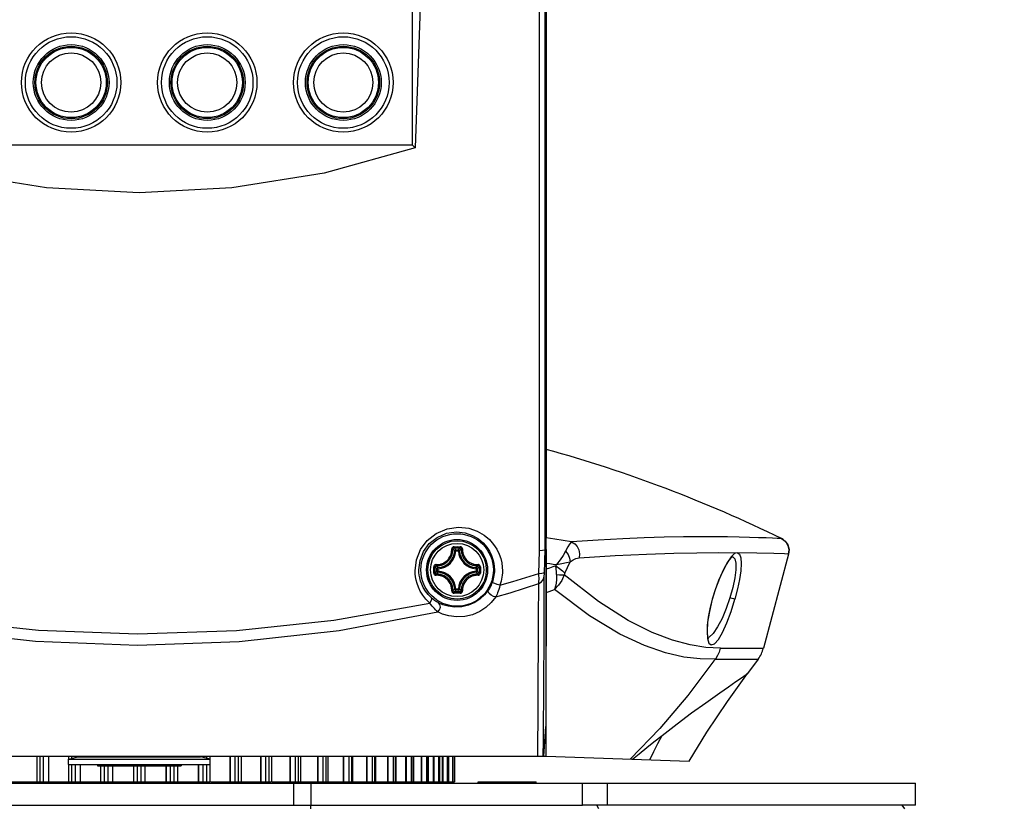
# Model space of a CAD drawing. Extents: x 0 to 420, y 0 to 297.
# Tile 16 of 65: x 102 to 129, y 184 to 205. Entities that reach past the tile are written whole.
import ezdxf

# ---------------------------------------------------------------- set-up
doc = ezdxf.new("R2010")
doc.units = 0
doc.header["$LTSCALE"] = 23.1
doc.layers.get('0').update_dxf_attribs({"linetype": 'CONTINUOUS'})
for name, color, linetype in [('02___PRT_ALL_AXES', 7, 'CONTINUOUS'), ('AXES', 7, 'CONTINUOUS'), ('DIM_PILOTEES', 7, 'CONTINUOUS')]:
    doc.layers.add(name, color=color, linetype=linetype)
doc.dimstyles.get("Standard").update_dxf_attribs({"dimtxt": 2.5, "dimasz": 2.5, "dimexe": 1.25, "dimexo": 0.625, "dimtad": 1, "dimcen": 2.5, "dimazin": 3, "dimtfac": 1, "dimtmove": 0, "dimatfit": 3})

# ---------------------------------------------------------------- blocks, each defined once
blk = doc.blocks.new('_FILLED')
at = {"color": 0, "linetype": 'BYBLOCK'}
blk.add_solid([(0, 0), (-1, 0.1429), (-1, -0.1429)], dxfattribs=at)
blk = doc.blocks.new('*D1')
at = {"layer": 'DIM_PILOTEES', "color": 2, "linetype": 'CONTINUOUS'}
for p, q in [((105.68, 225.385), (154.38, 225.385)), ((152.38, 225.385), (152.38, 194.85)), ((152.38, 164.315), (152.38, 194.85)), ((110.704, 164.315), (154.38, 164.315))]:
    blk.add_line(p, q, dxfattribs=at)
at = {"layer": 'DIM_PILOTEES', "color": 2, "linetype": 'CONTINUOUS', "xscale": 3.5, "yscale": 3.5, "zscale": 3.5}
for p, rotation in [((152.38, 225.385), 90), ((152.38, 164.315), 270)]:
    blk.add_blockref('_FILLED', p, dxfattribs=dict(at, rotation=rotation))
blk = doc.blocks.new('*D4')
at = {"layer": 'DIM_PILOTEES', "color": 2, "linetype": 'CONTINUOUS'}
for p, q in [((113.15, 244.945), (168.725, 244.945)), ((166.725, 244.945), (166.725, 200.61)), ((166.725, 156.275), (166.725, 200.61)), ((107.179, 156.275), (168.725, 156.275))]:
    blk.add_line(p, q, dxfattribs=at)
at = {"layer": 'DIM_PILOTEES', "color": 2, "linetype": 'CONTINUOUS', "xscale": 3.5, "yscale": 3.5, "zscale": 3.5}
for p, rotation in [((166.725, 244.945), 90.0000000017), ((166.725, 156.275), 270.0000000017)]:
    blk.add_blockref('_FILLED', p, dxfattribs=dict(at, rotation=rotation))

msp = doc.modelspace()

# ---------------------------------------------------------------- linework, layer by layer
at = {"color": 7, "linetype": 'CONTINUOUS'}
for p, q in [((116.629, 184.866), (116.629, 231.367)), ((113.022, 213.223), (113.022, 201.305)), ((116.625, 210.883), (116.625, 190.74)), ((98.337, 201.305), (113.022, 201.305)), ((113.098, 201.229), (113.022, 201.305)), ((122.956, 190.719), (123.055, 190.647)), ((114.196, 190.418), (114.263, 190.418)), ((114.196, 190.388), (114.196, 190.418)), ((114.263, 190.388), (114.263, 190.418)), ((116.6, 190.423), (116.579, 190.408)), ((116.589, 190.112), (116.6, 190.423)), ((116.6, 190.423), (116.622, 190.423)), ((116.622, 190.423), (116.622, 190.373)), ((123.055, 190.647), (123.124, 190.548)), ((123.134, 190.524), (123.079, 190.619)), ((123.124, 190.548), (123.156, 190.428)), ((123.157, 190.417), (123.134, 190.524)), ((123.156, 190.428), (123.146, 190.302)), ((123.146, 190.302), (123.157, 190.417)), ((114.196, 190.388), (114.166, 190.39)), ((114.196, 190.388), (114.263, 190.388)), ((114.263, 190.388), (114.293, 190.39)), ((116.622, 190.324), (116.621, 188.597)), ((116.622, 190.373), (116.622, 190.324)), ((123.145, 190.302), (122.467, 187.77)), ((113.603, 189.875), (113.603, 189.957)), ((113.603, 189.793), (113.603, 189.875)), ((113.638, 189.875), (113.638, 189.957)), ((113.638, 189.794), (113.638, 189.875)), ((113.716, 189.909), (113.686, 189.909)), ((113.686, 189.841), (113.686, 189.909)), ((113.716, 189.909), (113.715, 189.939)), ((113.716, 189.841), (113.716, 189.909)), ((114.742, 189.909), (114.744, 189.939)), ((114.742, 189.909), (114.772, 189.909)), ((114.742, 189.909), (114.742, 189.841)), ((114.772, 189.909), (114.772, 189.841)), ((114.82, 189.957), (114.82, 189.875)), ((114.82, 189.875), (114.82, 189.794)), ((114.856, 189.957), (114.856, 189.875)), ((114.856, 189.875), (114.856, 189.793)), ((116.577, 189.791), (116.589, 190.112)), ((116.902, 190.02), (116.885, 189.984)), ((117.128, 189.79), (117.268, 190.095)), ((113.716, 189.841), (113.686, 189.841)), ((113.716, 189.841), (113.715, 189.812)), ((114.742, 189.841), (114.772, 189.841)), ((114.742, 189.841), (114.744, 189.812)), ((118.035, 189.023), (117.112, 189.745)), ((114.196, 189.362), (114.166, 189.361)), ((114.263, 189.362), (114.196, 189.362)), ((114.196, 189.362), (114.196, 189.332)), ((114.263, 189.362), (114.293, 189.361)), ((114.263, 189.362), (114.263, 189.332)), ((116.419, 188.562), (116.423, 189.508)), ((117.79, 188.641), (116.846, 189.348)), ((114.263, 189.332), (114.196, 189.332)), ((121.098, 189.085), (121.093, 189.086)), ((116.416, 187.741), (116.419, 188.562)), ((116.621, 188.597), (116.62, 187.042)), ((118.605, 188.152), (117.79, 188.641)), ((120.951, 188.223), (120.963, 188.03)), ((121.011, 188.069), (120.979, 188.058)), ((121.309, 187.77), (122.467, 187.77)), ((121.175, 187.48), (122.33, 187.48)), ((122.33, 187.48), (122.041, 187.087)), ((116.62, 187.042), (116.619, 185.669)), ((121.904, 186.993), (122.041, 187.087)), ((116.552, 185.301), (116.556, 185.803)), ((116.629, 185.882), (116.619, 185.882)), ((116.548, 184.865), (116.552, 185.301)), ((94.729, 184.865), (116.629, 184.865)), ((102.938, 184.175), (102.938, 184.865)), ((103.007, 184.865), (103.007, 184.175)), ((103.11, 184.175), (103.11, 184.865)), ((103.237, 184.865), (103.237, 184.175)), ((103.242, 184.865), (103.242, 184.175)), ((103.774, 184.79), (104.029, 184.85)), ((103.783, 184.79), (103.783, 184.865)), ((103.863, 184.865), (103.863, 184.811)), ((103.969, 184.836), (103.969, 184.865)), ((104.029, 184.85), (107.329, 184.85)), ((104.074, 184.85), (104.074, 184.865)), ((104.173, 184.865), (104.173, 184.85)), ((104.23, 184.865), (104.23, 184.85)), ((104.274, 184.85), (104.274, 184.865)), ((104.287, 184.85), (104.287, 184.865)), ((104.291, 184.85), (104.291, 184.865)), ((104.427, 184.865), (104.427, 184.85)), ((104.478, 184.865), (104.478, 184.85)), ((104.823, 184.85), (104.823, 184.865)), ((104.873, 184.85), (104.873, 184.865)), ((104.88, 184.85), (104.88, 184.865)), ((105.017, 184.865), (105.017, 184.85)), ((105.048, 184.865), (105.048, 184.85)), ((105.572, 184.865), (105.572, 184.85)), ((105.574, 184.865), (105.574, 184.85)), ((105.675, 184.85), (105.675, 184.865)), ((105.683, 184.85), (105.683, 184.865)), ((105.785, 184.865), (105.785, 184.85)), ((105.787, 184.865), (105.787, 184.85)), ((106.311, 184.865), (106.311, 184.85)), ((106.341, 184.865), (106.341, 184.85)), ((106.478, 184.85), (106.478, 184.865)), ((106.485, 184.85), (106.485, 184.865)), ((106.536, 184.865), (106.536, 184.85)), ((106.88, 184.865), (106.88, 184.85)), ((106.931, 184.865), (106.931, 184.85)), ((107.067, 184.85), (107.067, 184.865)), ((107.071, 184.85), (107.071, 184.865)), ((107.085, 184.865), (107.085, 184.85)), ((107.128, 184.865), (107.128, 184.85)), ((107.186, 184.865), (107.186, 184.85)), ((107.284, 184.85), (107.284, 184.865)), ((107.584, 184.79), (107.329, 184.85)), ((107.39, 184.865), (107.39, 184.836)), ((107.495, 184.811), (107.495, 184.865)), ((107.575, 184.865), (107.575, 184.79)), ((108.117, 184.865), (108.117, 184.175)), ((108.122, 184.865), (108.122, 184.175)), ((108.249, 184.865), (108.249, 184.175)), ((108.351, 184.175), (108.351, 184.865)), ((108.421, 184.865), (108.421, 184.175)), ((108.94, 184.865), (108.94, 184.175)), ((108.947, 184.865), (108.947, 184.175)), ((109.08, 184.865), (109.08, 184.175)), ((109.178, 184.175), (109.178, 184.865)), ((109.238, 184.865), (109.238, 184.175)), ((109.727, 184.865), (109.727, 184.175)), ((109.736, 184.865), (109.736, 184.175)), ((109.873, 184.865), (109.873, 184.175)), ((109.966, 184.175), (109.966, 184.865)), ((110.017, 184.865), (110.017, 184.175)), ((110.471, 184.865), (110.471, 184.175)), ((110.481, 184.865), (110.481, 184.175)), ((110.621, 184.865), (110.621, 184.175)), ((110.708, 184.175), (110.708, 184.865)), ((110.749, 184.865), (110.749, 184.175)), ((111.161, 184.865), (111.161, 184.175)), ((111.173, 184.865), (111.173, 184.175)), ((111.314, 184.865), (111.314, 184.175)), ((111.394, 184.175), (111.394, 184.865)), ((111.427, 184.175), (111.427, 184.865)), ((111.792, 184.865), (111.792, 184.175)), ((111.805, 184.865), (111.805, 184.175)), ((111.946, 184.865), (111.946, 184.175)), ((112.018, 184.175), (112.018, 184.865)), ((112.043, 184.175), (112.043, 184.865)), ((112.356, 184.865), (112.356, 184.175)), ((112.369, 184.865), (112.369, 184.175)), ((112.509, 184.865), (112.509, 184.175)), ((112.572, 184.175), (112.572, 184.865)), ((112.591, 184.175), (112.591, 184.865)), ((112.846, 184.865), (112.846, 184.175)), ((112.861, 184.865), (112.861, 184.175)), ((112.997, 184.865), (112.997, 184.175)), ((113.051, 184.175), (113.051, 184.865)), ((113.064, 184.175), (113.064, 184.865)), ((113.259, 184.865), (113.259, 184.175)), ((113.274, 184.865), (113.274, 184.175)), ((113.405, 184.865), (113.405, 184.175)), ((113.449, 184.175), (113.449, 184.865)), ((113.457, 184.175), (113.457, 184.865)), ((113.588, 184.865), (113.588, 184.175)), ((113.603, 184.865), (113.603, 184.175)), ((113.728, 184.865), (113.728, 184.175)), ((113.762, 184.175), (113.762, 184.865)), ((113.766, 184.175), (113.766, 184.865)), ((113.83, 184.865), (113.83, 184.175)), ((113.846, 184.865), (113.846, 184.175)), ((113.964, 184.865), (113.964, 184.175)), ((113.986, 184.175), (113.986, 184.865)), ((113.988, 184.175), (113.988, 184.865)), ((113.999, 184.865), (113.999, 184.175)), ((114.108, 184.865), (114.108, 184.175)), ((114.119, 184.175), (114.119, 184.865)), ((114.12, 184.175), (114.12, 184.865)), ((114.16, 184.865), (114.16, 184.175)), ((116.629, 184.866), (120.472, 184.732)), ((103.774, 184.79), (107.584, 184.79)), ((103.774, 184.64), (103.774, 184.79)), ((103.774, 184.64), (107.584, 184.64)), ((103.783, 184.175), (103.783, 184.64)), ((103.863, 184.64), (103.863, 184.175)), ((103.969, 184.175), (103.969, 184.64)), ((104.088, 184.64), (104.088, 184.175)), ((104.092, 184.64), (104.092, 184.175)), ((104.554, 184.64), (104.554, 184.61)), ((104.554, 184.61), (106.804, 184.61)), ((104.622, 184.64), (104.622, 184.61)), ((104.649, 184.175), (104.649, 184.61)), ((104.739, 184.61), (104.739, 184.175)), ((104.763, 184.61), (104.763, 184.64)), ((104.817, 184.64), (104.817, 184.61)), ((104.846, 184.175), (104.846, 184.61)), ((104.957, 184.61), (104.957, 184.175)), ((104.96, 184.61), (104.96, 184.175)), ((105.484, 184.64), (105.484, 184.61)), ((105.51, 184.61), (105.51, 184.64)), ((105.524, 184.61), (105.524, 184.175)), ((105.524, 184.61), (105.524, 184.175)), ((105.626, 184.61), (105.626, 184.175)), ((105.733, 184.175), (105.733, 184.61)), ((105.834, 184.61), (105.834, 184.175)), ((105.835, 184.61), (105.835, 184.175)), ((105.849, 184.61), (105.849, 184.64)), ((105.875, 184.64), (105.875, 184.61)), ((106.399, 184.61), (106.399, 184.175)), ((106.401, 184.61), (106.401, 184.175)), ((106.512, 184.61), (106.512, 184.175)), ((106.541, 184.64), (106.541, 184.61)), ((106.595, 184.61), (106.595, 184.64)), ((106.619, 184.175), (106.619, 184.61)), ((106.71, 184.61), (106.71, 184.175)), ((106.736, 184.64), (106.736, 184.61)), ((106.804, 184.64), (106.804, 184.61)), ((107.266, 184.64), (107.266, 184.175)), ((107.27, 184.64), (107.27, 184.175)), ((107.39, 184.64), (107.39, 184.175)), ((107.495, 184.175), (107.495, 184.64)), ((107.575, 184.64), (107.575, 184.175)), ((107.584, 184.64), (107.584, 184.79)), ((93.83, 184.145), (117.601, 184.145)), ((99.931, 184.175), (102.937, 184.175)), ((102.938, 184.175), (103.783, 184.175)), ((103.783, 184.175), (104.649, 184.175)), ((104.248, 184.145), (104.248, 184.175)), ((104.458, 184.145), (104.458, 184.175)), ((104.464, 184.175), (104.464, 184.145)), ((104.649, 184.175), (107.575, 184.175)), ((106.894, 184.175), (106.894, 184.145)), ((106.9, 184.145), (106.9, 184.175)), ((107.11, 184.145), (107.11, 184.175)), ((107.599, 184.175), (108.421, 184.175)), ((108.421, 184.175), (109.238, 184.175)), ((109.253, 184.175), (114.12, 184.175)), ((109.84, 183.545), (109.84, 184.145)), ((110.301, 183.545), (110.301, 184.145)), ((114.131, 184.175), (114.16, 184.175)), ((114.799, 184.175), (116.359, 184.175)), ((114.799, 184.145), (114.799, 184.175)), ((116.359, 184.145), (116.359, 184.175)), ((93.83, 183.545), (117.601, 183.545)), ((110.295, 183.454), (110.295, 183.545)), ((118.044, 183.446), (117.99, 183.545)), ((126.19, 183.545), (126.262, 183.446))]:
    msp.add_line(p, q, dxfattribs=at)
for points in [[(116.447, 190.386), (116.448, 197.388), (116.448, 204.438), (116.448, 211.503), (116.447, 218.612), (116.447, 225.729), (116.447, 232.791)], [(116.6, 204.444), (116.6, 211.494), (116.6, 218.587), (116.6, 225.688)], [(113.203, 213.404), (113.276, 209.339), (113.241, 205.277), (113.098, 201.229)], [(116.6, 190.423), (116.6, 197.409), (116.6, 204.444)], [(113.098, 201.229), (110.65, 200.55), (108.172, 200.149), (105.68, 200.017), (103.189, 200.149), (100.71, 200.55), (98.26, 201.229)], [(113.101, 189.851), (113.138, 190.147), (113.247, 190.421), (113.425, 190.663), (113.666, 190.856), (113.959, 190.983), (114.269, 191.026), (114.544, 190.995), (114.769, 190.917), (114.953, 190.812), (115.099, 190.69), (115.212, 190.561), (115.298, 190.431), (115.361, 190.302), (115.404, 190.179), (115.431, 190.063), (115.445, 189.954), (115.449, 189.852)], [(113.2, 189.875), (113.232, 190.133), (113.326, 190.372), (113.481, 190.583), (113.69, 190.75), (113.944, 190.861), (114.212, 190.898), (114.45, 190.87), (114.646, 190.802), (114.804, 190.71), (114.93, 190.604), (115.028, 190.492), (115.102, 190.378), (115.156, 190.266), (115.193, 190.159), (115.217, 190.058), (115.229, 189.964), (115.232, 189.875)], [(117.31, 190.629), (117.085, 190.667), (116.858, 190.704), (116.629, 190.74)], [(122.956, 190.719), (122.927, 190.72), (122.838, 190.724), (122.713, 190.729), (122.543, 190.736), (122.337, 190.743), (122.09, 190.751), (121.817, 190.757), (121.506, 190.762), (121.165, 190.766), (120.788, 190.766), (120.316, 190.762), (119.798, 190.753), (119.262, 190.737), (118.684, 190.713), (118.021, 190.677), (117.31, 190.629)], [(123.079, 190.619), (122.999, 190.694), (122.956, 190.719)], [(113.665, 190.019), (113.694, 190.019), (113.725, 190.021), (113.754, 190.026), (113.779, 190.031), (113.8, 190.037), (113.821, 190.044), (113.841, 190.052), (113.861, 190.062), (113.884, 190.074), (113.908, 190.09), (113.934, 190.109), (113.961, 190.132), (113.986, 190.159), (114.011, 190.19), (114.033, 190.225), (114.052, 190.263), (114.067, 190.303), (114.077, 190.342), (114.083, 190.378), (114.086, 190.41), (114.086, 190.439)], [(113.669, 189.988), (113.7, 189.988), (113.733, 189.99), (113.763, 189.995), (113.79, 190.001), (113.813, 190.007), (113.834, 190.015), (113.856, 190.023), (113.878, 190.034), (113.901, 190.047), (113.927, 190.063), (113.956, 190.084), (113.984, 190.109), (114.011, 190.137), (114.037, 190.17), (114.06, 190.207), (114.081, 190.248), (114.097, 190.291), (114.108, 190.333), (114.114, 190.371), (114.117, 190.405), (114.117, 190.436)], [(114.147, 190.501), (114.135, 190.5), (114.123, 190.497), (114.112, 190.49), (114.102, 190.482), (114.095, 190.473), (114.09, 190.464), (114.087, 190.455), (114.086, 190.447), (114.086, 190.439)], [(114.086, 190.439), (114.095, 190.439), (114.103, 190.439), (114.11, 190.438), (114.115, 190.437), (114.117, 190.436)], [(114.148, 190.466), (114.138, 190.465), (114.129, 190.46), (114.122, 190.454), (114.118, 190.445), (114.117, 190.436)], [(114.166, 190.39), (114.15, 190.406), (114.133, 190.421), (114.117, 190.436)], [(114.147, 190.501), (114.229, 190.502), (114.312, 190.501)], [(114.147, 190.501), (114.147, 190.492), (114.147, 190.482), (114.147, 190.474), (114.147, 190.469), (114.148, 190.466)], [(114.148, 190.466), (114.229, 190.466), (114.311, 190.466)], [(114.196, 190.418), (114.18, 190.434), (114.164, 190.45), (114.148, 190.466)], [(114.196, 190.418), (114.187, 190.417), (114.179, 190.413), (114.172, 190.406), (114.168, 190.398), (114.166, 190.39)], [(114.263, 190.418), (114.279, 190.434), (114.295, 190.45), (114.311, 190.466)], [(114.293, 190.39), (114.291, 190.398), (114.286, 190.406), (114.28, 190.413), (114.272, 190.417), (114.263, 190.418)], [(114.293, 190.39), (114.309, 190.406), (114.325, 190.421), (114.342, 190.436)], [(114.312, 190.501), (114.312, 190.492), (114.312, 190.482), (114.311, 190.474), (114.311, 190.469), (114.311, 190.466)], [(114.342, 190.436), (114.34, 190.445), (114.336, 190.454), (114.329, 190.46), (114.321, 190.465), (114.311, 190.466)], [(114.373, 190.439), (114.372, 190.447), (114.371, 190.455), (114.368, 190.464), (114.363, 190.473), (114.356, 190.482), (114.347, 190.49), (114.335, 190.497), (114.323, 190.5), (114.312, 190.501)], [(114.373, 190.439), (114.364, 190.439), (114.356, 190.439), (114.349, 190.438), (114.344, 190.437), (114.342, 190.436)], [(114.342, 190.436), (114.342, 190.404), (114.345, 190.37), (114.35, 190.339), (114.356, 190.312), (114.363, 190.288), (114.37, 190.266), (114.38, 190.244), (114.391, 190.22), (114.405, 190.195), (114.424, 190.167), (114.447, 190.139), (114.472, 190.112), (114.499, 190.087), (114.528, 190.065), (114.554, 190.048), (114.579, 190.035), (114.601, 190.024), (114.623, 190.015), (114.645, 190.008), (114.669, 190.001), (114.695, 189.995), (114.725, 189.99), (114.758, 189.988), (114.79, 189.988)], [(114.373, 190.439), (114.373, 190.41), (114.376, 190.378), (114.38, 190.348), (114.386, 190.323), (114.393, 190.301), (114.4, 190.28), (114.409, 190.259), (114.419, 190.237), (114.433, 190.214), (114.45, 190.188), (114.471, 190.16), (114.495, 190.135), (114.521, 190.112), (114.547, 190.092), (114.572, 190.076), (114.595, 190.063), (114.616, 190.053), (114.637, 190.045), (114.658, 190.037), (114.68, 190.031), (114.704, 190.026), (114.732, 190.021), (114.764, 190.019), (114.793, 190.019)], [(116.579, 190.408), (116.526, 190.395), (116.447, 190.386)], [(117.31, 190.629), (117.256, 190.573), (117.205, 190.493), (117.148, 190.381)], [(117.31, 190.629), (117.394, 190.579), (117.459, 190.505), (117.505, 190.413), (117.525, 190.307), (117.516, 190.198)], [(116.425, 189.783), (116.436, 190.078), (116.447, 190.386)], [(117.148, 190.381), (117.085, 190.267), (117.005, 190.148), (116.902, 190.02)], [(117.148, 190.381), (117.212, 190.293), (117.254, 190.195), (117.268, 190.095)], [(117.268, 190.095), (117.349, 190.148), (117.426, 190.18), (117.516, 190.198)], [(117.516, 190.198), (118.481, 190.263), (119.325, 190.304), (120.061, 190.329), (120.68, 190.34), (121.253, 190.343), (121.769, 190.34)], [(121.602, 190.229), (121.498, 190.082), (121.39, 189.884), (121.282, 189.643), (121.18, 189.368), (121.093, 189.086)], [(121.098, 189.085), (121.169, 189.321), (121.271, 189.601), (121.375, 189.836), (121.472, 190.02), (121.558, 190.148), (121.621, 190.218), (121.63, 190.226)], [(121.7, 190.175), (121.729, 190.055), (121.728, 189.879), (121.699, 189.659), (121.644, 189.404), (121.565, 189.125)], [(121.769, 190.34), (121.694, 190.317), (121.602, 190.229)], [(121.623, 190.23), (121.642, 190.228), (121.7, 190.175)], [(121.769, 190.34), (121.824, 190.301), (121.857, 190.204), (121.868, 190.053), (121.856, 189.855), (121.823, 189.621), (121.772, 189.363), (121.702, 189.086)], [(123.145, 190.302), (123.034, 190.307), (122.746, 190.318), (122.291, 190.331), (121.769, 190.34)], [(113.54, 189.121), (113.449, 189.213), (113.376, 189.308), (113.32, 189.401), (113.277, 189.491), (113.246, 189.578), (113.224, 189.659), (113.21, 189.735), (113.202, 189.807), (113.2, 189.875)], [(113.665, 190.019), (113.657, 190.018), (113.649, 190.017), (113.64, 190.014), (113.631, 190.009), (113.622, 190.002), (113.614, 189.993), (113.608, 189.981), (113.604, 189.969), (113.603, 189.957)], [(113.603, 189.957), (113.613, 189.957), (113.622, 189.957), (113.63, 189.957), (113.636, 189.957), (113.638, 189.957)], [(113.669, 189.988), (113.659, 189.986), (113.651, 189.982), (113.644, 189.975), (113.64, 189.966), (113.638, 189.957)], [(113.686, 189.909), (113.67, 189.925), (113.654, 189.941), (113.638, 189.957)], [(113.665, 190.019), (113.665, 190.01), (113.665, 190.001), (113.666, 189.995), (113.667, 189.99), (113.669, 189.988)], [(113.715, 189.939), (113.699, 189.955), (113.684, 189.971), (113.669, 189.988)], [(113.715, 189.939), (113.706, 189.937), (113.698, 189.932), (113.692, 189.926), (113.688, 189.918), (113.686, 189.909)], [(114.744, 189.939), (114.76, 189.955), (114.775, 189.971), (114.79, 189.988)], [(114.772, 189.909), (114.771, 189.918), (114.767, 189.926), (114.761, 189.932), (114.753, 189.937), (114.744, 189.939)], [(114.772, 189.909), (114.789, 189.925), (114.805, 189.941), (114.82, 189.957)], [(114.793, 190.019), (114.794, 190.01), (114.793, 190.001), (114.792, 189.995), (114.791, 189.99), (114.79, 189.988)], [(114.82, 189.957), (114.819, 189.966), (114.814, 189.975), (114.808, 189.982), (114.799, 189.986), (114.79, 189.988)], [(114.856, 189.957), (114.854, 189.969), (114.851, 189.981), (114.844, 189.993), (114.836, 190.002), (114.827, 190.009), (114.818, 190.014), (114.809, 190.017), (114.801, 190.018), (114.793, 190.019)], [(114.856, 189.957), (114.846, 189.957), (114.836, 189.957), (114.828, 189.957), (114.823, 189.957), (114.82, 189.957)], [(115.232, 189.875), (115.231, 189.826), (115.227, 189.777), (115.221, 189.728), (115.212, 189.68), (115.202, 189.632), (115.188, 189.584), (115.173, 189.537)], [(116.629, 190.061), (116.72, 190.047), (116.811, 190.034), (116.902, 190.02)], [(116.885, 189.984), (116.8, 189.956), (116.715, 189.927), (116.629, 189.899)], [(116.885, 189.984), (116.985, 189.916), (117.067, 189.851), (117.128, 189.79)], [(116.903, 189.751), (116.899, 189.827), (116.893, 189.902), (116.885, 189.984)], [(116.902, 190.02), (117.048, 190.047), (117.168, 190.072), (117.268, 190.095)], [(113.492, 188.986), (113.387, 189.092), (113.304, 189.2), (113.239, 189.307), (113.189, 189.411), (113.153, 189.51), (113.129, 189.603), (113.112, 189.691), (113.104, 189.774), (113.101, 189.851)], [(113.603, 189.793), (113.613, 189.793), (113.622, 189.793), (113.63, 189.793), (113.636, 189.793), (113.638, 189.794)], [(113.603, 189.793), (113.604, 189.781), (113.608, 189.769), (113.614, 189.758), (113.622, 189.748), (113.631, 189.741), (113.64, 189.736), (113.649, 189.733), (113.658, 189.732), (113.665, 189.732)], [(113.686, 189.841), (113.67, 189.826), (113.654, 189.81), (113.638, 189.794)], [(113.638, 189.794), (113.64, 189.784), (113.644, 189.775), (113.651, 189.768), (113.659, 189.764), (113.669, 189.763)], [(113.665, 189.732), (113.665, 189.741), (113.665, 189.749), (113.666, 189.756), (113.667, 189.76), (113.669, 189.763)], [(114.086, 189.311), (114.086, 189.341), (114.083, 189.373), (114.078, 189.402), (114.073, 189.427), (114.066, 189.45), (114.059, 189.471), (114.05, 189.491), (114.039, 189.513), (114.026, 189.537), (114.009, 189.563), (113.987, 189.59), (113.963, 189.615), (113.938, 189.638), (113.911, 189.659), (113.886, 189.675), (113.863, 189.687), (113.842, 189.697), (113.822, 189.706), (113.801, 189.713), (113.779, 189.719), (113.755, 189.725), (113.726, 189.729), (113.695, 189.732), (113.665, 189.732)], [(113.715, 189.812), (113.699, 189.795), (113.684, 189.779), (113.669, 189.763)], [(114.117, 189.315), (114.117, 189.346), (114.114, 189.38), (114.109, 189.412), (114.103, 189.439), (114.096, 189.462), (114.088, 189.485), (114.079, 189.507), (114.067, 189.53), (114.053, 189.555), (114.035, 189.583), (114.012, 189.612), (113.987, 189.639), (113.959, 189.663), (113.931, 189.685), (113.904, 189.702), (113.88, 189.716), (113.857, 189.726), (113.836, 189.735), (113.813, 189.743), (113.79, 189.749), (113.764, 189.755), (113.734, 189.76), (113.7, 189.763), (113.669, 189.763)], [(113.686, 189.841), (113.688, 189.833), (113.692, 189.825), (113.698, 189.818), (113.706, 189.814), (113.715, 189.812)], [(114.79, 189.763), (114.759, 189.763), (114.726, 189.76), (114.695, 189.755), (114.669, 189.75), (114.646, 189.743), (114.624, 189.736), (114.603, 189.727), (114.581, 189.717), (114.557, 189.704), (114.531, 189.687), (114.503, 189.666), (114.475, 189.642), (114.448, 189.613), (114.422, 189.58), (114.398, 189.543), (114.378, 189.503), (114.362, 189.46), (114.351, 189.418), (114.344, 189.379), (114.342, 189.345), (114.342, 189.315)], [(114.793, 189.732), (114.764, 189.732), (114.733, 189.729), (114.704, 189.725), (114.68, 189.719), (114.658, 189.713), (114.638, 189.706), (114.618, 189.698), (114.597, 189.688), (114.575, 189.676), (114.551, 189.661), (114.524, 189.641), (114.498, 189.618), (114.472, 189.591), (114.448, 189.56), (114.426, 189.526), (114.407, 189.487), (114.392, 189.447), (114.381, 189.408), (114.375, 189.372), (114.373, 189.34), (114.373, 189.311)], [(114.744, 189.812), (114.753, 189.814), (114.761, 189.818), (114.767, 189.825), (114.771, 189.833), (114.772, 189.841)], [(114.744, 189.812), (114.76, 189.795), (114.775, 189.779), (114.79, 189.763)], [(114.772, 189.841), (114.789, 189.826), (114.805, 189.81), (114.82, 189.794)], [(114.79, 189.763), (114.799, 189.764), (114.808, 189.768), (114.814, 189.775), (114.819, 189.784), (114.82, 189.794)], [(114.793, 189.732), (114.794, 189.741), (114.793, 189.749), (114.792, 189.756), (114.791, 189.76), (114.79, 189.763)], [(114.793, 189.732), (114.801, 189.732), (114.809, 189.733), (114.818, 189.736), (114.827, 189.741), (114.836, 189.748), (114.845, 189.758), (114.851, 189.769), (114.854, 189.781), (114.856, 189.793)], [(114.856, 189.793), (114.846, 189.793), (114.836, 189.793), (114.828, 189.793), (114.823, 189.793), (114.82, 189.794)], [(115.449, 189.852), (115.448, 189.796), (115.443, 189.739), (115.436, 189.683), (115.426, 189.628), (115.414, 189.572), (115.398, 189.517), (115.38, 189.463)], [(115.38, 189.463), (115.731, 189.566), (116.079, 189.672), (116.425, 189.783)], [(116.423, 189.508), (116.427, 189.54), (116.431, 189.575), (116.432, 189.617), (116.432, 189.664), (116.43, 189.72), (116.425, 189.783)], [(116.423, 189.508), (116.501, 189.56), (116.553, 189.631), (116.575, 189.712)], [(116.425, 189.783), (116.504, 189.79), (116.557, 189.801), (116.578, 189.816)], [(116.565, 187.066), (116.568, 187.83), (116.572, 188.7), (116.575, 189.712)], [(116.575, 189.712), (116.575, 189.723), (116.575, 189.736), (116.576, 189.751), (116.576, 189.77), (116.577, 189.791)], [(116.903, 189.751), (116.901, 189.599), (116.882, 189.467), (116.846, 189.348)], [(117.112, 189.745), (117.042, 189.595), (116.955, 189.465), (116.846, 189.348)], [(116.903, 189.751), (116.983, 189.745), (117.054, 189.743), (117.112, 189.745)], [(117.128, 189.79), (117.121, 189.775), (117.116, 189.76), (117.112, 189.745)], [(115.075, 189.341), (114.97, 189.208), (114.847, 189.095), (114.703, 189.001), (114.537, 188.929), (114.354, 188.885), (114.165, 188.875), (113.988, 188.898), (113.842, 188.94), (113.728, 188.991)], [(114.166, 189.361), (114.15, 189.345), (114.133, 189.329), (114.117, 189.315)], [(114.166, 189.361), (114.168, 189.352), (114.172, 189.344), (114.179, 189.338), (114.187, 189.334), (114.196, 189.332)], [(114.263, 189.332), (114.272, 189.334), (114.28, 189.338), (114.286, 189.344), (114.291, 189.352), (114.293, 189.361)], [(114.293, 189.361), (114.309, 189.345), (114.325, 189.329), (114.342, 189.315)], [(115.267, 189.149), (115.205, 189.16), (115.142, 189.193), (115.093, 189.242), (115.068, 189.296), (115.075, 189.341)], [(115.173, 189.537), (115.158, 189.499), (115.144, 189.466), (115.13, 189.436), (115.116, 189.41), (115.103, 189.386), (115.089, 189.364), (115.075, 189.341)], [(115.38, 189.463), (115.311, 189.488), (115.243, 189.512), (115.192, 189.53), (115.173, 189.537)], [(115.267, 189.149), (115.655, 189.264), (116.04, 189.383), (116.423, 189.508)], [(115.38, 189.463), (115.366, 189.403), (115.351, 189.35), (115.335, 189.302), (115.319, 189.26), (115.303, 189.222), (115.286, 189.186), (115.267, 189.149)], [(116.629, 189.271), (116.702, 189.296), (116.774, 189.322), (116.846, 189.348)], [(113.492, 188.986), (113.529, 189.041), (113.547, 189.09), (113.54, 189.121)], [(113.728, 188.991), (113.7, 189.006), (113.672, 189.022), (113.645, 189.04), (113.62, 189.057), (113.595, 189.076), (113.569, 189.096), (113.54, 189.121)], [(115.267, 189.149), (115.147, 188.996), (115.004, 188.865), (114.837, 188.756), (114.645, 188.672), (114.433, 188.622), (114.213, 188.611), (114.009, 188.638), (113.84, 188.687), (113.709, 188.746)], [(114.086, 189.311), (114.095, 189.311), (114.103, 189.311), (114.11, 189.312), (114.115, 189.313), (114.117, 189.315)], [(114.086, 189.311), (114.086, 189.303), (114.088, 189.295), (114.09, 189.286), (114.095, 189.277), (114.102, 189.268), (114.112, 189.26), (114.123, 189.254), (114.135, 189.25), (114.147, 189.249)], [(114.117, 189.315), (114.118, 189.305), (114.122, 189.297), (114.129, 189.29), (114.138, 189.286), (114.148, 189.284)], [(114.147, 189.249), (114.147, 189.259), (114.147, 189.268), (114.147, 189.276), (114.147, 189.282), (114.148, 189.284)], [(114.312, 189.249), (114.229, 189.249), (114.147, 189.249)], [(114.196, 189.332), (114.18, 189.316), (114.164, 189.3), (114.148, 189.284)], [(114.311, 189.284), (114.229, 189.284), (114.148, 189.284)], [(114.263, 189.332), (114.279, 189.316), (114.295, 189.3), (114.311, 189.284)], [(114.311, 189.284), (114.321, 189.286), (114.329, 189.29), (114.336, 189.297), (114.34, 189.305), (114.342, 189.315)], [(114.312, 189.249), (114.312, 189.259), (114.312, 189.268), (114.311, 189.276), (114.311, 189.282), (114.311, 189.284)], [(114.312, 189.249), (114.323, 189.25), (114.336, 189.254), (114.347, 189.26), (114.356, 189.268), (114.363, 189.277), (114.368, 189.286), (114.371, 189.295), (114.372, 189.303), (114.373, 189.311)], [(114.373, 189.311), (114.364, 189.311), (114.356, 189.311), (114.349, 189.312), (114.344, 189.313), (114.342, 189.315)], [(121.093, 189.086), (121.016, 188.76), (120.968, 188.469), (120.951, 188.223)], [(120.99, 188.021), (120.989, 188.023), (120.973, 188.076), (120.961, 188.196), (120.966, 188.377), (120.994, 188.607), (121.045, 188.873), (121.098, 189.085)], [(120.963, 188.03), (121.002, 187.905), (121.066, 187.857), (121.152, 187.888), (121.258, 188.005), (121.37, 188.194), (121.487, 188.449), (121.602, 188.758), (121.702, 189.086)], [(121.565, 189.125), (121.467, 188.842), (121.354, 188.572), (121.234, 188.341), (121.117, 188.169), (121.011, 188.069)], [(121.702, 189.086), (121.676, 189.094), (121.628, 189.108), (121.565, 189.125)], [(97.866, 188.986), (100.36, 188.533), (102.973, 188.253), (105.634, 188.157)], [(105.634, 188.157), (108.296, 188.247), (110.912, 188.521), (113.492, 188.986)], [(113.709, 188.746), (113.679, 188.775), (113.648, 188.806), (113.618, 188.838), (113.588, 188.871), (113.558, 188.904), (113.527, 188.942), (113.492, 188.986)], [(113.709, 188.746), (113.758, 188.803), (113.779, 188.876), (113.769, 188.944), (113.728, 188.991)], [(121.309, 187.77), (120.919, 187.789), (120.495, 187.857), (120.024, 187.985), (119.472, 188.197), (118.831, 188.519), (118.035, 189.023)], [(97.649, 188.746), (100.211, 188.258), (102.895, 187.956), (105.634, 187.852)], [(105.634, 187.852), (108.369, 187.949), (111.058, 188.244), (113.709, 188.746)], [(121.175, 187.48), (120.767, 187.481), (120.325, 187.533), (119.836, 187.647), (119.266, 187.844), (118.605, 188.152)], [(121.308, 187.77), (121.275, 187.668), (121.231, 187.571), (121.175, 187.48)], [(116.398, 184.865), (116.402, 185.297), (116.406, 185.793), (116.409, 186.366), (116.413, 187.015), (116.416, 187.741)], [(121.138, 187.427), (120.438, 186.495), (119.686, 185.614), (118.886, 184.787)], [(121.138, 187.428), (121.151, 187.445), (121.163, 187.462), (121.175, 187.48)], [(116.556, 185.803), (116.561, 186.39), (116.565, 187.066)], [(119.741, 185.423), (120.149, 185.738), (120.537, 186.028), (120.92, 186.305), (121.296, 186.572), (121.525, 186.732), (121.729, 186.873), (121.904, 186.993)], [(120.473, 184.732), (120.949, 185.513), (121.5, 186.341), (122.041, 187.087)], [(116.565, 184.865), (116.583, 185.125), (116.601, 185.393), (116.619, 185.669)], [(118.949, 184.785), (119.126, 184.933), (119.332, 185.099), (119.523, 185.251), (119.741, 185.423)], [(119.416, 184.768), (119.517, 184.993), (119.625, 185.211), (119.741, 185.423)]]:
    msp.add_lwpolyline(points, dxfattribs=at)
for centre, radius in [((103.849, 202.985), 1.337), ((103.849, 202.985), 1.231), ((107.509, 202.985), 1.337), ((107.509, 202.985), 1.231), ((111.169, 202.985), 1.337), ((111.169, 202.985), 1.231), ((103.849, 202.985), 1.019), ((103.849, 202.985), 0.975), ((103.849, 202.985), 0.945), ((107.509, 202.985), 1.019), ((107.509, 202.985), 0.975), ((107.509, 202.985), 0.945), ((111.169, 202.985), 1.019), ((111.169, 202.985), 0.975), ((111.169, 202.985), 0.945), ((103.849, 202.985), 0.795), ((107.509, 202.985), 0.795), ((111.169, 202.985), 0.795), ((114.229, 189.875), 0.975), ((114.229, 189.875), 0.82), ((114.229, 189.875), 0.819), ((114.229, 189.875), 0.786), ((114.229, 189.875), 0.715)]:
    msp.add_circle(centre, radius, dxfattribs=at)
for centre, radius, start, end in [((106.856, 157.795), 36.649, 63.9409, 74.534), ((113.689, 190.415), 0.477, 273.0542, 356.9457), ((113.689, 190.415), 0.507, 273.0539, 356.9461), ((114.769, 190.415), 0.507, 183.0539, 266.9461), ((114.769, 190.415), 0.477, 183.0543, 266.9457), ((113.689, 189.335), 0.477, 3.0542, 86.9458), ((113.689, 189.335), 0.507, 3.0539, 86.9461), ((114.769, 189.335), 0.507, 93.0539, 176.9461), ((114.769, 189.335), 0.477, 93.0543, 176.9457), ((121.598, 188.003), 0.9, 324.4446, 345)]:
    msp.add_arc(centre, radius, start, end, dxfattribs=at)
at = {"layer": '02___PRT_ALL_AXES', "color": 7, "linetype": 'CONTINUOUS'}
for p, q in [((117.601, 184.145), (126.562, 184.145)), ((117.601, 183.545), (117.601, 184.145)), ((118.27, 183.545), (118.27, 184.145)), ((126.562, 183.545), (126.562, 184.145)), ((126.562, 183.545), (117.601, 183.545))]:
    msp.add_line(p, q, dxfattribs=at)
at = {"layer": 'AXES', "color": 7, "linetype": 'CONTINUOUS'}
for p, q in [((104.989, 184.175), (104.959, 184.145)), ((106.369, 184.175), (106.399, 184.145)), ((109.221, 184.175), (109.2, 184.153)), ((110.601, 184.175), (110.631, 184.145)), ((111.837, 184.175), (111.815, 184.153)), ((113.221, 184.171), (113.245, 184.147))]:
    msp.add_line(p, q, dxfattribs=at)

# ---------------------------------------------------------------- dimensions: what is measured, and where the dimension line sits
at = {"layer": 'DIM_PILOTEES', "color": 2, "linetype": 'CONTINUOUS'}
for base, p1, p2, angle, picture, middle in [((166.725, 156.275), (113.15, 244.945), (107.179, 156.275), 270, '*D4', (166.725, 197.664)), ((152.38, 225.385), (110.704, 164.315), (105.68, 225.385), 90, '*D1', (152.38, 195.204))]:
    dim = msp.add_linear_dim(base=base, p1=p1, p2=p2, angle=angle, dimstyle='Standard', dxfattribs=at)
    dim.commit()
    dim.dimension.update_dxf_attribs({"geometry": picture, "text_midpoint": middle, "dimtype": 128})

doc.saveas('drawing.dxf')
